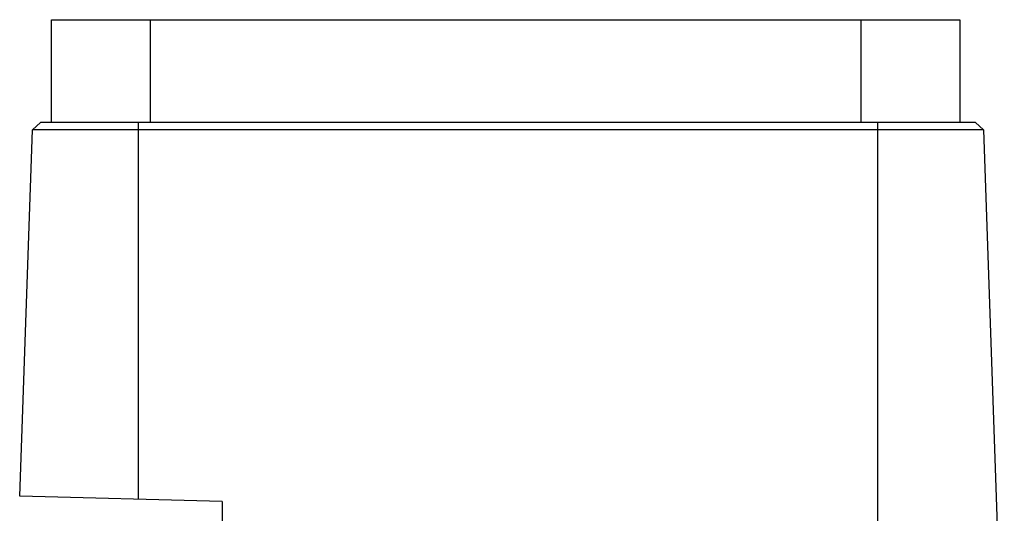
# Model space of a CAD drawing. Header units: millimetres. Extents: x 0 to 559, y 0 to 432.
# Tile 16 of 23: x 264 to 302, y 228 to 247. Entities that reach past the tile are written whole.
import ezdxf

# ---------------------------------------------------------------- set-up
doc = ezdxf.new("R2010")
doc.units = ezdxf.units.MM
doc.header["$LTSCALE"] = 30.734
doc.layers.add('ECM-B3M-C210DXF_CONTINUOUS_LINE', color=7, linetype='CONTINUOUS')
doc.layers.add('MS3102A18-10DXF_CONTINUOUS_LINE', color=7, linetype='CONTINUOUS')

msp = doc.modelspace()

# ---------------------------------------------------------------- linework, layer by layer
at = {"layer": 'ECM-B3M-C210DXF_CONTINUOUS_LINE', "color": 7, "linetype": 'Continuous'}
for p, q in [((264.907, 242.976), (265.207, 243.266)), ((300.728, 243.266), (265.207, 243.266)), ((300.728, 243.266), (301.028, 242.976)), ((264.422, 229.067), (264.907, 242.976)), ((301.028, 242.976), (264.907, 242.976)), ((301.028, 242.976), (301.822, 220.213)), ((272.117, 228.866), (264.422, 229.067)), ((272.117, 228.866), (272.117, 218.766))]:
    msp.add_line(p, q, dxfattribs=at)
at = {"layer": 'ECM-B3M-C210DXF_CONTINUOUS_LINE', "color": 9, "linetype": 'Continuous'}
for p, q in [((268.917, 243.266), (268.917, 228.95)), ((297.017, 218.766), (297.017, 243.266))]:
    msp.add_line(p, q, dxfattribs=at)
at = {"layer": 'MS3102A18-10DXF_CONTINUOUS_LINE', "color": 7, "linetype": 'Continuous'}
for p, q in [((265.632, 243.266), (265.632, 247.166)), ((265.632, 247.166), (300.132, 247.166)), ((300.132, 247.166), (300.132, 243.266))]:
    msp.add_line(p, q, dxfattribs=at)
at = {"layer": 'MS3102A18-10DXF_CONTINUOUS_LINE', "color": 9, "linetype": 'Continuous'}
for p, q in [((269.382, 247.166), (269.382, 243.266)), ((296.382, 243.266), (296.382, 247.166))]:
    msp.add_line(p, q, dxfattribs=at)

doc.saveas('drawing.dxf')
